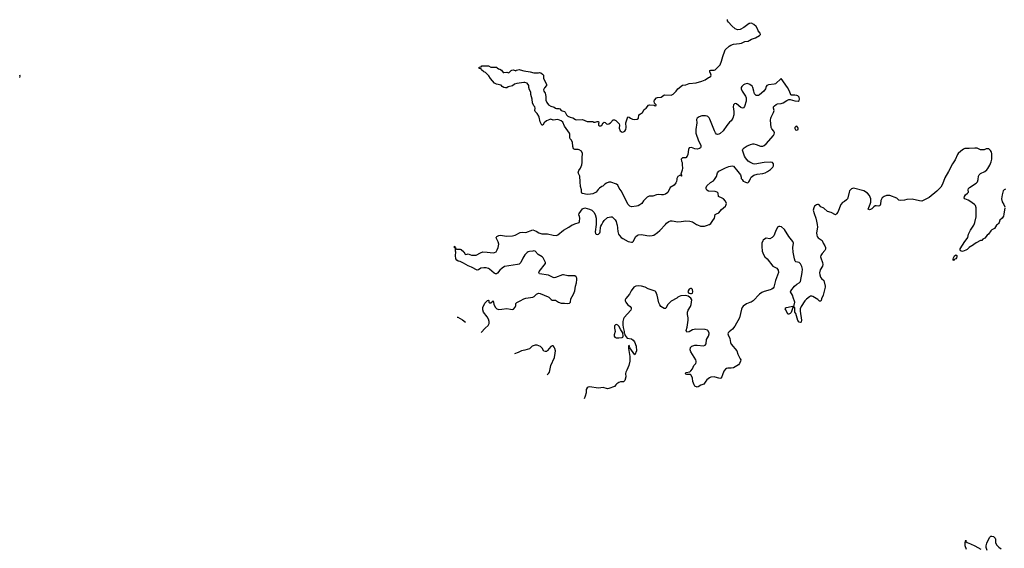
# Model space of a CAD drawing. Header units: inches. Extents: x 2347120 to 2490770, y 707513 to 877705.
# Tile 39 of 132: x 2347120 to 2364488, y 764289 to 773608. Entities that reach past the tile are written whole.
import ezdxf

# ---------------------------------------------------------------- set-up
doc = ezdxf.new("R2010")
doc.units = ezdxf.units.IN
doc.header["$MEASUREMENT"] = 0
for name, color, linetype in [('C3747', 7, 'Continuous'), ('C3756', 7, 'Continuous'), ('C3757', 7, 'Continuous'), ('C3766', 7, 'Continuous'), ('C3767', 7, 'Continuous')]:
    doc.layers.add(name, color=color, linetype=linetype)

msp = doc.modelspace()

# ---------------------------------------------------------------- linework, layer by layer
at = {"layer": 'C3747', "color": 5, "elevation": 140}
msp.add_lwpolyline([(2347120, 772588), (2347121, 772590), (2347125, 772610), (2347123, 772628)], dxfattribs=at)
at = {"layer": 'C3756', "color": 5, "elevation": 120}
for points in [[(2355260, 768094), (2355332, 768170), (2355384, 768216), (2355401, 768250), (2355403, 768290), (2355391, 768330), (2355368, 768370), (2355302, 768450), (2355289, 768491), (2355290, 768534), (2355327, 768610), (2355370, 768655), (2355390, 768665), (2355396, 768656), (2355397, 768630), (2355410, 768615), (2355430, 768614), (2355470, 768651), (2355479, 768630), (2355485, 768590), (2355510, 768536), (2355538, 768510), (2355570, 768502), (2355623, 768503), (2355710, 768517), (2355776, 768504), (2355810, 768501), (2355830, 768506), (2355859, 768541), (2355869, 768570), (2355873, 768607), (2355890, 768623), (2355949, 768650), (2356010, 768690), (2356050, 768699), (2356130, 768708), (2356170, 768718), (2356193, 768730), (2356237, 768770), (2356270, 768785), (2356301, 768781), (2356442, 768722), (2356455, 768715), (2356494, 768674), (2356510, 768666), (2356530, 768661), (2356550, 768665), (2356570, 768661), (2356625, 768630), (2356670, 768610), (2356730, 768612), (2356790, 768605), (2356816, 768610), (2356836, 768630), (2356844, 768690), (2356891, 768770), (2356911, 768830), (2356922, 768910), (2356941, 768970), (2356947, 769027), (2356947, 769050), (2356935, 769075), (2356910, 769093), (2356790, 769094), (2356713, 769113), (2356693, 769113), (2356570, 769061), (2356550, 769059), (2356530, 769064), (2356450, 769103), (2356289, 769129), (2356275, 769150), (2356284, 769170), (2356394, 769310), (2356394, 769330), (2356353, 769410), (2356333, 769430), (2356268, 769468), (2356210, 769525), (2356190, 769531), (2356170, 769526), (2356110, 769523), (2356090, 769516), (2356070, 769502), (2356030, 769463), (2355994, 769406), (2355961, 769330), (2355930, 769298), (2355902, 769290), (2355670, 769257), (2355631, 769230), (2355591, 769190), (2355550, 769139), (2355530, 769129), (2355511, 769129), (2355490, 769139), (2355405, 769210), (2355390, 769220), (2355350, 769232), (2355306, 769234), (2355254, 769226), (2355210, 769197), (2355190, 769194), (2355087, 769247), (2355030, 769269), (2354950, 769317), (2354890, 769344), (2354854, 769354), (2354830, 769369), (2354815, 769395), (2354809, 769451), (2354814, 769510), (2354809, 769530), (2354807, 769587), (2354790, 769589), (2354787, 769613), (2354793, 769607), (2354793, 769593), (2354810, 769591), (2354811, 769571), (2354825, 769565), (2354890, 769565), (2354910, 769556), (2354954, 769514), (2354975, 769475), (2354987, 769467), (2355010, 769477), (2355030, 769479), (2355090, 769455), (2355150, 769456), (2355170, 769459), (2355250, 769500), (2355290, 769514), (2355368, 769512), (2355470, 769499), (2355497, 769503), (2355522, 769518), (2355544, 769550), (2355559, 769590), (2355570, 769650), (2355562, 769690), (2355529, 769750), (2355526, 769774), (2355530, 769774), (2355535, 769785), (2355570, 769806), (2355593, 769807), (2355710, 769790), (2355810, 769797), (2355859, 769810), (2355950, 769855), (2355990, 769861), (2356050, 769859), (2356170, 769901), (2356230, 769883), (2356276, 769850), (2356330, 769835), (2356430, 769835), (2356530, 769807), (2356590, 769805), (2356610, 769814), (2356710, 769900), (2356805, 769950), (2356865, 769990), (2356889, 770000)], [(2357289, 770000), (2357271, 769871), (2357279, 769839), (2357287, 769827), (2357310, 769824), (2357330, 769828), (2357352, 769848), (2357360, 769870), (2357366, 769950), (2357373, 769970), (2357388, 770000)], [(2357654, 770000), (2357656, 769990), (2357672, 769872), (2357684, 769830), (2357701, 769801), (2357730, 769770), (2357759, 769750), (2357850, 769700), (2357910, 769687), (2357930, 769687), (2357943, 769697), (2357990, 769785), (2358010, 769806), (2358030, 769816), (2358090, 769823), (2358182, 769802), (2358230, 769796), (2358278, 769802), (2358308, 769812), (2358370, 769854), (2358410, 769891), (2358512, 770000)], [(2359060, 770000), (2359076, 769990), (2359130, 769969), (2359198, 769970), (2359250, 769983), (2359283, 769997), (2359287, 770000)], [(2360000, 768621), (2359941, 768599), (2359882, 768558), (2359865, 768535), (2359853, 768507), (2359816, 768350), (2359737, 768203), (2359696, 768150), (2359632, 768108), (2359615, 768090), (2359612, 768070), (2359617, 768050), (2359645, 767990), (2359658, 767918), (2359668, 767888), (2359767, 767770), (2359788, 767710), (2359830, 767630), (2359838, 767610), (2359837, 767590), (2359819, 767550), (2359798, 767522), (2359710, 767473), (2359670, 767463), (2359610, 767465), (2359590, 767461), (2359568, 767450), (2359539, 767410), (2359515, 767350), (2359508, 767310), (2359490, 767286), (2359470, 767282), (2359370, 767311), (2359310, 767304), (2359286, 767294), (2359242, 767258), (2359223, 767237), (2359190, 767185), (2359135, 767165), (2359090, 767135), (2359070, 767132), (2359030, 767150), (2359018, 767170), (2358996, 767230), (2358986, 767290), (2358963, 767343), (2358950, 767355), (2358890, 767354), (2358870, 767361), (2358861, 767370), (2358878, 767390), (2358939, 767401), (2358960, 767420), (2358989, 767451), (2359009, 767510), (2359045, 767550), (2359053, 767570), (2359052, 767590), (2359045, 767610), (2358960, 767750), (2358947, 767790), (2358955, 767830), (2358974, 767850), (2359030, 767870), (2359070, 767872), (2359181, 767859), (2359212, 767868), (2359227, 767893), (2359236, 767970), (2359270, 768031), (2359283, 768070), (2359279, 768090), (2359257, 768130), (2359250, 768136), (2359210, 768147), (2359048, 768152), (2358990, 768139), (2358930, 768106), (2358890, 768102), (2358882, 768110), (2358875, 768130), (2358893, 768187), (2358912, 768310), (2358912, 768350), (2358901, 768410), (2358901, 768450), (2358912, 768490), (2358950, 768551), (2358967, 768590), (2358976, 768670), (2358960, 768700), (2358913, 768733), (2358870, 768746), (2358782, 768738), (2358751, 768729), (2358730, 768719), (2358710, 768701), (2358613, 768647), (2358553, 768587), (2358516, 768524), (2358510, 768517), (2358490, 768515), (2358432, 768550), (2358410, 768579), (2358396, 768616), (2358362, 768750), (2358340, 768810), (2358330, 768820), (2358203, 768863), (2358152, 768892), (2358090, 768910), (2358030, 768915), (2357990, 768913), (2357950, 768895), (2357904, 768830), (2357875, 768770), (2357810, 768692), (2357802, 768670), (2357802, 768650), (2357810, 768627), (2357841, 768590), (2357891, 768550), (2357907, 768530), (2357907, 768510), (2357899, 768490), (2357784, 768356), (2357770, 768333), (2357758, 768290), (2357759, 768230), (2357762, 768182), (2357784, 768110), (2357784, 768084), (2357790, 768078), (2357802, 768042), (2357834, 767994), (2357910, 767983), (2357941, 767961), (2357966, 767930), (2357995, 767855), (2357999, 767770), (2357970, 767702), (2357883, 767823), (2357870, 767864), (2357861, 767859), (2357861, 767810), (2357882, 767670), (2357881, 767590), (2357865, 767510), (2357831, 767430), (2357810, 767395), (2357808, 767370), (2357813, 767310), (2357795, 767250), (2357770, 767226), (2357717, 767223), (2357687, 767213), (2357651, 767189), (2357638, 767170), (2357610, 767144), (2357510, 767104), (2357490, 767101), (2357410, 767127), (2357330, 767115), (2357170, 767136), (2357148, 767132), (2357130, 767119), (2357113, 767087), (2357110, 767030), (2357096, 766970), (2357079, 766926)], [(2354837, 768366), (2354850, 768362), (2354930, 768315), (2354982, 768273)], [(2356423, 767347), (2356449, 767370), (2356466, 767394), (2356486, 767510), (2356552, 767652), (2356567, 767727), (2356570, 767770), (2356562, 767810), (2356550, 767834), (2356530, 767857), (2356510, 767861), (2356490, 767849), (2356430, 767777), (2356410, 767761), (2356390, 767758), (2356367, 767767), (2356337, 767817), (2356309, 767849), (2356250, 767870), (2356210, 767870), (2356158, 767850), (2356110, 767804), (2356030, 767780), (2355969, 767771), (2355910, 767740), (2355846, 767718)]]:
    msp.add_lwpolyline(points, dxfattribs=at)
for points in [[(2358970, 768872), (2358950, 768869), (2358930, 768856), (2358911, 768830), (2358907, 768810), (2358925, 768785), (2358950, 768779), (2358970, 768782), (2358985, 768790), (2358995, 768810), (2358989, 768850)], [(2357650, 768233), (2357630, 768229), (2357611, 768209), (2357611, 768171), (2357620, 768140), (2357621, 768110), (2357607, 768050), (2357607, 768027), (2357618, 768010), (2357641, 768000), (2357690, 767997), (2357750, 768005), (2357759, 768010), (2357767, 768030), (2357761, 768090), (2357722, 768142), (2357690, 768203), (2357670, 768225)]]:
    msp.add_lwpolyline(points, close=True, dxfattribs=at)
at = {"layer": 'C3757', "color": 5, "elevation": 120}
for points in [[(2360000, 773544), (2359990, 773543), (2359892, 773468), (2359830, 773435), (2359790, 773430), (2359770, 773434), (2359740, 773450), (2359682, 773502), (2359624, 773564), (2359606, 773590), (2359603, 773610)], [(2360000, 772463), (2359990, 772470), (2359950, 772481), (2359910, 772472), (2359890, 772460), (2359857, 772430), (2359848, 772410), (2359848, 772392), (2359861, 772350), (2359922, 772262), (2359933, 772230), (2359933, 772170), (2359903, 772077), (2359890, 772054), (2359870, 772050), (2359842, 772062), (2359764, 772124), (2359750, 772130), (2359730, 772127), (2359721, 772119), (2359712, 772108), (2359707, 772070), (2359716, 771990), (2359715, 771930), (2359697, 771870), (2359670, 771824), (2359641, 771799), (2359595, 771745), (2359531, 771650), (2359477, 771603), (2359450, 771589), (2359430, 771585), (2359410, 771593), (2359393, 771613), (2359374, 771650), (2359294, 771854), (2359280, 771880), (2359261, 771901), (2359248, 771908), (2359215, 771915), (2359150, 771915), (2359103, 771897), (2359072, 771870), (2359060, 771850), (2359064, 771790), (2359047, 771670), (2359049, 771610), (2359092, 771472), (2359137, 771397), (2359137, 771363), (2359130, 771350), (2359110, 771336), (2359070, 771325), (2359031, 771329), (2358970, 771354), (2358930, 771348), (2358919, 771321), (2358907, 771230), (2358895, 771205), (2358870, 771173), (2358810, 771175), (2358789, 771150), (2358792, 771112), (2358804, 771090), (2358803, 771050), (2358814, 770990), (2358807, 770953), (2358784, 770884), (2358791, 770870), (2358791, 770849), (2358786, 770850), (2358782, 770862), (2358770, 770866), (2358730, 770846), (2358712, 770810), (2358712, 770790), (2358704, 770756), (2358692, 770730), (2358662, 770690), (2358591, 770649), (2358550, 770562), (2358510, 770534), (2358470, 770519), (2358438, 770518), (2358385, 770525), (2358350, 770521), (2358290, 770500), (2358224, 770496), (2358190, 770479), (2358150, 770447), (2358123, 770417), (2358095, 770370), (2358058, 770342), (2358030, 770328), (2358000, 770320), (2357910, 770310), (2357880, 770320), (2357850, 770350), (2357732, 770590), (2357697, 770637), (2357669, 770690), (2357649, 770710), (2357550, 770743), (2357510, 770745), (2357471, 770729), (2357442, 770710), (2357405, 770675), (2357390, 770669), (2357350, 770639), (2357324, 770616), (2357286, 770570), (2357230, 770541), (2357190, 770533), (2357131, 770529), (2357050, 770544), (2357038, 770550), (2357030, 770566), (2357029, 770610), (2357015, 770670), (2357004, 770750), (2356999, 770850), (2356969, 770910), (2356981, 770950), (2357012, 770988), (2357034, 771050), (2357042, 771090), (2357039, 771170), (2357049, 771250), (2357030, 771288), (2356990, 771314), (2356970, 771319), (2356910, 771319), (2356889, 771329), (2356879, 771370), (2356869, 771450), (2356849, 771490), (2356830, 771510), (2356822, 771530), (2356824, 771590), (2356818, 771610), (2356729, 771729), (2356699, 771799), (2356670, 771824), (2356610, 771847), (2356570, 771845), (2356530, 771836), (2356490, 771852), (2356474, 771850), (2356410, 771825), (2356371, 771790), (2356350, 771748), (2356330, 771748), (2356299, 771810), (2356285, 771890), (2356276, 771910), (2356250, 771955), (2356215, 771990), (2356204, 772010), (2356215, 772050), (2356209, 772070), (2356189, 772089), (2356163, 772143), (2356159, 772210), (2356135, 772290), (2356134, 772330), (2356114, 772370), (2356102, 772410), (2356098, 772450), (2356069, 772489), (2356030, 772503), (2356010, 772503), (2355890, 772486), (2355848, 772472), (2355810, 772443), (2355738, 772422), (2355710, 772408), (2355690, 772405), (2355658, 772410), (2355630, 772429), (2355610, 772454), (2355530, 772470), (2355494, 772490), (2355426, 772570), (2355397, 772617), (2355335, 772675), (2355306, 772690), (2355267, 772727), (2355262, 772742), (2355230, 772746), (2355226, 772750), (2355226, 772770), (2355262, 772778), (2355270, 772792), (2355330, 772794), (2355390, 772792), (2355433, 772773), (2355530, 772774), (2355540, 772760), (2355563, 772743), (2355590, 772735), (2355618, 772718), (2355650, 772678), (2355657, 772677), (2355710, 772685), (2355750, 772674), (2355787, 772713), (2355800, 772720), (2355830, 772722), (2355870, 772705), (2355884, 772716), (2355930, 772731), (2355950, 772727), (2356010, 772704), (2356127, 772687), (2356190, 772671), (2356206, 772674), (2356270, 772671), (2356290, 772676), (2356310, 772671), (2356342, 772650), (2356358, 772630), (2356362, 772610), (2356358, 772570), (2356411, 772470), (2356410, 772449), (2356375, 772405), (2356362, 772370), (2356365, 772350), (2356390, 772311), (2356396, 772290), (2356400, 772250), (2356399, 772190), (2356418, 772150), (2356450, 772107), (2356490, 772086), (2356546, 772066), (2356574, 772050), (2356590, 772045), (2356630, 772045), (2356650, 772038), (2356671, 772010), (2356690, 771999), (2356730, 771987), (2356739, 771979), (2356768, 771930), (2356790, 771908), (2356830, 771888), (2356878, 771878), (2356922, 771850), (2356950, 771844), (2357050, 771848), (2357130, 771815), (2357188, 771812), (2357230, 771814), (2357250, 771802), (2357270, 771802), (2357305, 771815), (2357330, 771811), (2357338, 771790), (2357331, 771770), (2357331, 771750), (2357350, 771739), (2357370, 771736), (2357390, 771746), (2357412, 771788), (2357430, 771799), (2357450, 771794), (2357473, 771773), (2357490, 771768), (2357510, 771773), (2357539, 771790), (2357590, 771841), (2357610, 771844), (2357635, 771830), (2357678, 771790), (2357692, 771770), (2357698, 771750), (2357697, 771697), (2357711, 771650), (2357748, 771628), (2357770, 771631), (2357795, 771645), (2357809, 771670), (2357817, 771710), (2357809, 771790), (2357846, 771894), (2357870, 771891), (2357895, 771870), (2357930, 771857), (2357970, 771850), (2358010, 771853), (2358037, 771870), (2358044, 771930), (2358070, 771951), (2358108, 771970), (2358136, 772024), (2358170, 772051), (2358210, 772101), (2358230, 772106), (2358310, 772101), (2358330, 772092), (2358346, 772094), (2358348, 772110), (2358319, 772139), (2358309, 772170), (2358315, 772190), (2358355, 772230), (2358370, 772237), (2358436, 772244), (2358483, 772277), (2358499, 772281), (2358610, 772275), (2358646, 772294), (2358701, 772350), (2358727, 772390), (2358810, 772452), (2358870, 772457), (2358930, 772485), (2359050, 772497), (2359150, 772522), (2359210, 772547), (2359270, 772588), (2359290, 772594), (2359312, 772610), (2359318, 772630), (2359313, 772650), (2359292, 772690), (2359296, 772710), (2359310, 772719), (2359370, 772718), (2359390, 772725), (2359474, 772810), (2359502, 772878), (2359520, 772960), (2359558, 773062), (2359565, 773075), (2359637, 773143), (2359662, 773158), (2359710, 773176), (2359814, 773186), (2359850, 773195), (2359910, 773224), (2359970, 773232), (2359990, 773239), (2360000, 773246)], [(2360000, 771095), (2359970, 771114), (2359920, 771170), (2359904, 771204), (2359873, 771290), (2359871, 771310), (2359876, 771324), (2359900, 771350), (2359950, 771382), (2360000, 771404)], [(2359287, 770000), (2359310, 770017), (2359349, 770070), (2359373, 770110), (2359390, 770171), (2359412, 770188), (2359450, 770205), (2359498, 770262), (2359570, 770321), (2359577, 770330), (2359585, 770370), (2359569, 770410), (2359532, 770450), (2359510, 770464), (2359449, 770490), (2359442, 770550), (2359422, 770570), (2359390, 770580), (2359270, 770585), (2359242, 770602), (2359228, 770628), (2359228, 770648), (2359243, 770677), (2359303, 770737), (2359357, 770770), (2359373, 770790), (2359410, 770845), (2359430, 770910), (2359450, 770937), (2359570, 770996), (2359630, 771019), (2359690, 771031), (2359710, 771027), (2359790, 770931), (2359832, 770872), (2359847, 770830), (2359847, 770810), (2359861, 770790), (2359884, 770764), (2359910, 770748), (2359950, 770735), (2359970, 770740), (2359983, 770750), (2359996, 770770), (2360000, 770781)], [(2356889, 770000), (2356913, 770010), (2356986, 770030), (2356995, 770050), (2357000, 770110), (2356996, 770136), (2356983, 770170), (2356986, 770194), (2357049, 770271), (2357090, 770289), (2357170, 770270), (2357211, 770250), (2357250, 770214), (2357270, 770176), (2357288, 770108), (2357290, 770010), (2357289, 770000)], [(2357388, 770000), (2357406, 770034), (2357430, 770066), (2357490, 770119), (2357550, 770135), (2357570, 770131), (2357622, 770082), (2357641, 770050), (2357654, 770000)], [(2358512, 770000), (2358530, 770019), (2358570, 770050), (2358598, 770062), (2358630, 770062), (2358730, 770045), (2358790, 770049), (2358870, 770062), (2358939, 770059), (2358986, 770046), (2359060, 770000)]]:
    msp.add_lwpolyline(points, dxfattribs=at)
at = {"layer": 'C3766', "color": 5, "elevation": 120}
for points in [[(2361184, 770000), (2361190, 769950), (2361177, 769850), (2361180, 769810), (2361188, 769788), (2361205, 769765), (2361273, 769713), (2361290, 769670), (2361322, 769622), (2361335, 769590), (2361335, 769565), (2361323, 769537), (2361273, 769487), (2361250, 769450), (2361247, 769430), (2361250, 769410), (2361283, 769330), (2361289, 769290), (2361278, 769262), (2361242, 769198), (2361228, 769148), (2361232, 769110), (2361248, 769068), (2361265, 769045), (2361303, 769010), (2361328, 768910), (2361326, 768890), (2361293, 768750), (2361265, 768690), (2361260, 768660), (2361250, 768646), (2361230, 768649), (2361198, 768678), (2361110, 768729), (2361090, 768733), (2361070, 768733), (2361050, 768724), (2360997, 768683), (2360967, 768653), (2360904, 768550), (2360889, 768510), (2360888, 768472), (2360908, 768310), (2360903, 768277), (2360891, 768269), (2360870, 768278), (2360847, 768307), (2360810, 768429), (2360795, 768455), (2360790, 768526), (2360774, 768554), (2360790, 768630), (2360786, 768646), (2360769, 768691), (2360753, 768753), (2360719, 768810), (2360724, 768830), (2360789, 768910), (2360830, 768946), (2360870, 768967), (2360890, 768990), (2360925, 769150), (2360928, 769210), (2360916, 769256), (2360890, 769307), (2360870, 769327), (2360810, 769341), (2360801, 769350), (2360785, 769390), (2360762, 769510), (2360760, 769590), (2360767, 769670), (2360759, 769699), (2360688, 769788), (2360610, 769909), (2360558, 769958), (2360530, 769965), (2360510, 769962), (2360490, 769949), (2360450, 769873), (2360422, 769798), (2360394, 769766), (2360350, 769746), (2360286, 769754), (2360258, 769742), (2360236, 769724), (2360226, 769710), (2360211, 769670), (2360208, 769612), (2360218, 769530), (2360238, 769470), (2360262, 769430), (2360304, 769390), (2360406, 769266), (2360476, 769230), (2360499, 769190), (2360504, 769150), (2360450, 769010), (2360423, 768890), (2360410, 768873), (2360390, 768858), (2360356, 768844), (2360250, 768817), (2360210, 768799), (2360170, 768772), (2360056, 768650), (2360025, 768630), (2360000, 768621)], [(2364368, 770000), (2364350, 769985), (2364313, 769927), (2364270, 769903), (2364250, 769886), (2364210, 769829), (2364185, 769810), (2364142, 769758), (2364110, 769738), (2364090, 769718), (2364070, 769718), (2363990, 769674), (2363910, 769613), (2363891, 769609), (2363870, 769595), (2363830, 769554), (2363810, 769544), (2363750, 769522), (2363715, 769535), (2363709, 769549), (2363709, 769570), (2363790, 769696), (2363833, 769750), (2363843, 769770), (2363856, 769830), (2363890, 769898), (2363948, 769988), (2363954, 770000)], [(2363819, 764270), (2363798, 764330), (2363796, 764350), (2363798, 764390), (2363810, 764434), (2363812, 764410), (2363832, 764390), (2363890, 764371), (2363970, 764334), (2364073, 764273)], [(2364186, 764250), (2364166, 764306), (2364167, 764330), (2364180, 764380), (2364201, 764430), (2364234, 764486), (2364250, 764501), (2364270, 764505), (2364295, 764495), (2364327, 764467), (2364334, 764450), (2364334, 764390), (2364349, 764349), (2364389, 764309), (2364430, 764280)]]:
    msp.add_lwpolyline(points, dxfattribs=at)
for points in [[(2363590, 769365), (2363586, 769366), (2363584, 769384), (2363590, 769411), (2363610, 769446), (2363630, 769461), (2363639, 769459), (2363651, 769450), (2363651, 769430), (2363642, 769410), (2363630, 769393), (2363602, 769378)], [(2360670, 768418), (2360635, 768495), (2360624, 768510), (2360635, 768530), (2360646, 768534), (2360730, 768554), (2360755, 768555), (2360762, 768550), (2360737, 768463), (2360730, 768448), (2360710, 768429), (2360690, 768418)]]:
    msp.add_lwpolyline(points, close=True, dxfattribs=at)
at = {"layer": 'C3767', "color": 5, "elevation": 120}
for points in [[(2360000, 773246), (2360030, 773265), (2360097, 773290), (2360171, 773329), (2360187, 773350), (2360182, 773370), (2360149, 773409), (2360132, 773450), (2360110, 773488), (2360070, 773525), (2360030, 773548), (2360000, 773544)], [(2360000, 771404), (2360010, 771409), (2360050, 771417), (2360070, 771418), (2360110, 771410), (2360190, 771377), (2360230, 771379), (2360250, 771389), (2360290, 771420), (2360416, 771564), (2360431, 771590), (2360432, 771612), (2360423, 771643), (2360386, 771686), (2360376, 771710), (2360365, 771835), (2360368, 771870), (2360375, 771890), (2360414, 771970), (2360427, 772010), (2360414, 772050), (2360414, 772070), (2360432, 772090), (2360466, 772114), (2360490, 772123), (2360552, 772132), (2360590, 772143), (2360650, 772183), (2360690, 772202), (2360710, 772204), (2360790, 772177), (2360849, 772171), (2360870, 772185), (2360878, 772210), (2360870, 772242), (2360843, 772263), (2360830, 772269), (2360790, 772275), (2360737, 772277), (2360724, 772284), (2360699, 772350), (2360663, 772410), (2360550, 772569), (2360450, 772477), (2360429, 772471), (2360330, 772461), (2360301, 772450), (2360286, 772430), (2360273, 772390), (2360245, 772350), (2360170, 772283), (2360150, 772273), (2360131, 772269), (2360110, 772273), (2360084, 772304), (2360068, 772348), (2360053, 772413), (2360038, 772438), (2360000, 772463)], [(2363954, 770000), (2363969, 770031), (2363989, 770130), (2363989, 770290), (2363979, 770330), (2363964, 770350), (2363882, 770410), (2363850, 770429), (2363789, 770449), (2363782, 770470), (2363786, 770494), (2363801, 770519), (2363841, 770550), (2363854, 770570), (2363849, 770610), (2363854, 770630), (2363874, 770650), (2363990, 770725), (2364015, 770750), (2364029, 770790), (2364032, 770848), (2364045, 770875), (2364070, 770899), (2364142, 770930), (2364180, 770960), (2364198, 770982), (2364230, 771042), (2364255, 771105), (2364267, 771150), (2364269, 771190), (2364269, 771249), (2364264, 771270), (2364245, 771305), (2364213, 771333), (2364170, 771333), (2364130, 771316), (2364090, 771312), (2364070, 771315), (2364010, 771341), (2363970, 771346), (2363870, 771335), (2363790, 771336), (2363770, 771327), (2363719, 771290), (2363676, 771250), (2363662, 771230), (2363624, 771136), (2363575, 771070), (2363506, 770930), (2363441, 770819), (2363399, 770710), (2363366, 770654), (2363296, 770584), (2363164, 770476), (2363126, 770454), (2363032, 770410), (2362990, 770413), (2362864, 770444), (2362770, 770441), (2362730, 770429), (2362662, 770422), (2362630, 770429), (2362590, 770459), (2362470, 770509), (2362410, 770509), (2362370, 770493), (2362336, 770465), (2362310, 770418), (2362302, 770358), (2362290, 770329), (2362270, 770322), (2362230, 770329), (2362210, 770325), (2362188, 770312), (2362150, 770275), (2362130, 770262), (2362110, 770258), (2362089, 770270), (2362124, 770355), (2362132, 770390), (2362133, 770450), (2362109, 770510), (2362075, 770550), (2362012, 770592), (2361830, 770636), (2361790, 770625), (2361759, 770590), (2361750, 770568), (2361730, 770470), (2361722, 770450), (2361705, 770430), (2361670, 770403), (2361636, 770384), (2361602, 770350), (2361550, 770217), (2361530, 770187), (2361510, 770168), (2361431, 770211), (2361370, 770229), (2361304, 770284), (2361250, 770310), (2361224, 770344), (2361210, 770353), (2361190, 770352), (2361175, 770345), (2361142, 770318), (2361126, 770290), (2361119, 770250), (2361133, 770190), (2361164, 770110), (2361177, 770057), (2361184, 770000)], [(2360000, 770781), (2360009, 770810), (2360022, 770830), (2360070, 770866), (2360130, 770887), (2360230, 770894), (2360270, 770907), (2360312, 770930), (2360366, 770970), (2360403, 771010), (2360415, 771030), (2360419, 771050), (2360416, 771070), (2360399, 771090), (2360370, 771097), (2360250, 771088), (2360090, 771063), (2360056, 771070), (2360010, 771088), (2360000, 771095)], [(2364510, 770623), (2364485, 770610), (2364470, 770589), (2364450, 770519), (2364441, 770450), (2364450, 770395), (2364482, 770350), (2364495, 770310)], [(2364496, 770290), (2364481, 770179), (2364473, 770147), (2364448, 770112), (2364410, 770074), (2364396, 770030), (2364386, 770014), (2364368, 770000)]]:
    msp.add_lwpolyline(points, dxfattribs=at)
msp.add_lwpolyline([(2360830, 771729), (2360810, 771727), (2360791, 771710), (2360791, 771690), (2360806, 771666), (2360830, 771659), (2360849, 771671), (2360851, 771690), (2360847, 771710)], close=True, dxfattribs=at)

doc.saveas('drawing.dxf')
